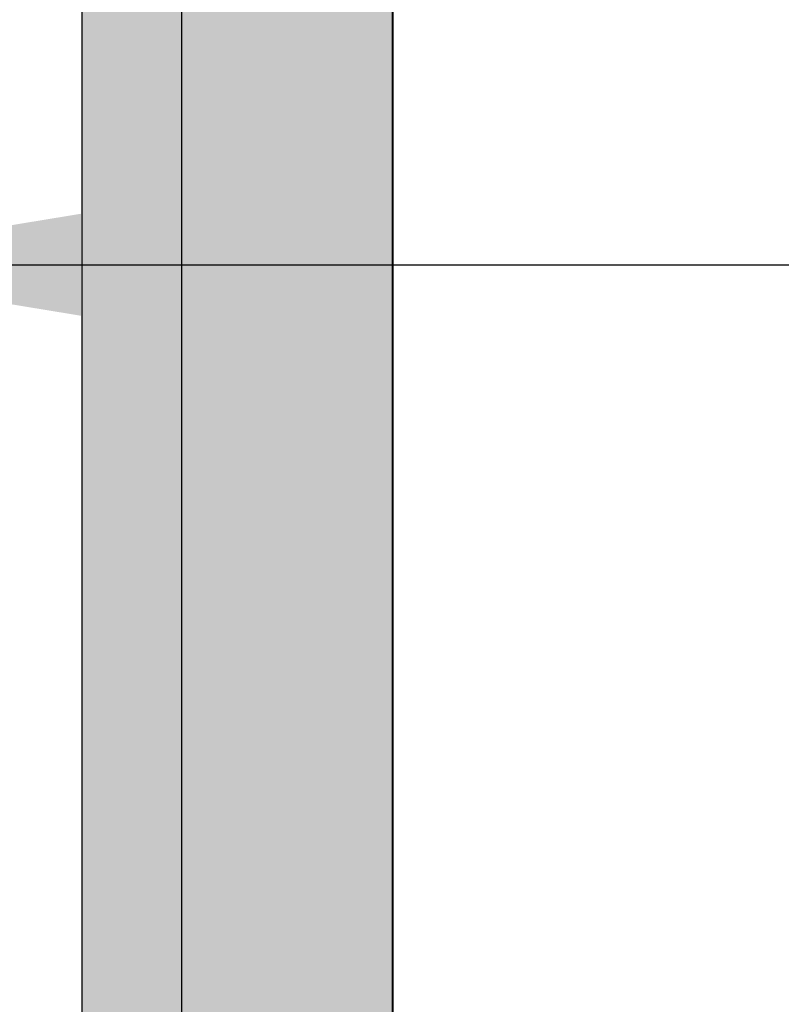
# Model space of a CAD drawing. Header units: millimetres. Extents: x -11575 to 52845, y -36266 to 23021.
# Tile 87 of 184: x 21183 to 21551, y 14815 to 15291. Entities that reach past the tile are written whole.
import ezdxf

# ---------------------------------------------------------------- set-up
doc = ezdxf.new("R2010")
doc.units = ezdxf.units.MM
doc.header["$MEASUREMENT"] = 0
doc.layers.add('GREY SCALE', color=9, linetype='Continuous', true_color=0x808080)
doc.layers.add('GREYSCALE', color=9, linetype='Continuous', lineweight=0, true_color=0x808080)
doc.layers.add('M-MEP-ELLG-TEXT', color=7, linetype='Continuous', lineweight=20)
doc.styles.add('Oswald Light', font='txt')
doc.dimstyles.new('MDS-50', dxfattribs={"dimtxt": 100, "dimasz": 100, "dimexe": 50, "dimexo": 50, "dimgap": 25, "dimtad": 1, "dimdec": 0, "dimtxsty": 'Oswald Light', "dimcen": 0, "dimdle": 1.5875, "dimazin": 0, "dimtfac": 1, "dimtdec": 0, "dimtix": 1, "dimtmove": 0, "dimatfit": 0, "dimfxl": 1, "dimfrac": 2, "dimtolj": 1, "dimarcsym": 0})

# ---------------------------------------------------------------- blocks, each defined once
blk = doc.blocks.new('FLOOR PLAN')
at = {"layer": 'GREYSCALE', "lineweight": -2, "ltscale": 0.25}
h = blk.add_hatch(color=0, dxfattribs=at)
h.dxf.hatch_style = 1
h.paths.add_polyline_path([(21261.56, 12139.37), (21261.56, 12059.77), (21363.41, 12059.77), (21363.18, 18155.08), (21261.33, 18155.07), (21261.56, 12213.15)])
h = blk.add_hatch(color=0, dxfattribs=at)
h.dxf.hatch_style = 1
h.paths.add_polyline_path([(21363.6, 18078.18), (21213.33, 18078.18), (21213.33, 11251.58), (21363.6, 11251.58)])
at = {"layer": 'GREYSCALE', "color": 0, "lineweight": -2, "ltscale": 0.25}
for p, q in [((21363.41, 12059.77), (21363.18, 18155.08)), ((21261.34, 18000.66), (21261.56, 12059.77))]:
    blk.add_line(p, q, dxfattribs=at)
at = {"layer": 'GREYSCALE', "color": 0, "lineweight": -2}
for p, q in [((21213.33, 18078.18), (21213.33, 11251.58)), ((21363.6, 11251.58), (21363.6, 18078.18))]:
    blk.add_line(p, q, dxfattribs=at)

msp = doc.modelspace()

# ---------------------------------------------------------------- block references
at = {"layer": 'GREY SCALE'}
msp.add_blockref('FLOOR PLAN', (0, 0), dxfattribs=at)

# ---------------------------------------------------------------- leaders
at = {"layer": 'M-MEP-ELLG-TEXT'}
for points in [[(19887.51, 12193.85), (23263, 12193.85), (23263, 22628.45), (21872.84, 22628.45)], [(21061.98, 12506.96), (23153.5, 12506.96), (23153.5, 21924.64), (21872.77, 21924.64)], [(21058.31, 12906.73), (22987.33, 12906.73), (22991, 21228.45), (21872.74, 21228.45)], [(21058.31, 13241.06), (22862.33, 13241.06), (22866, 20532.26), (21872.81, 20532.26)], [(21061.98, 13543.04), (22647.75, 13543.04), (22647.75, 19834.17), (21872.84, 19834.17)], [(21062.97, 15172.55), (22339.5, 15172.55), (22339.5, 19136.07), (21872.87, 19136.07)]]:
    msp.add_leader(points, dimstyle='MDS-50', override={"dimasz": 150, "dimtad": 0}, dxfattribs=at)

doc.saveas('drawing.dxf')
